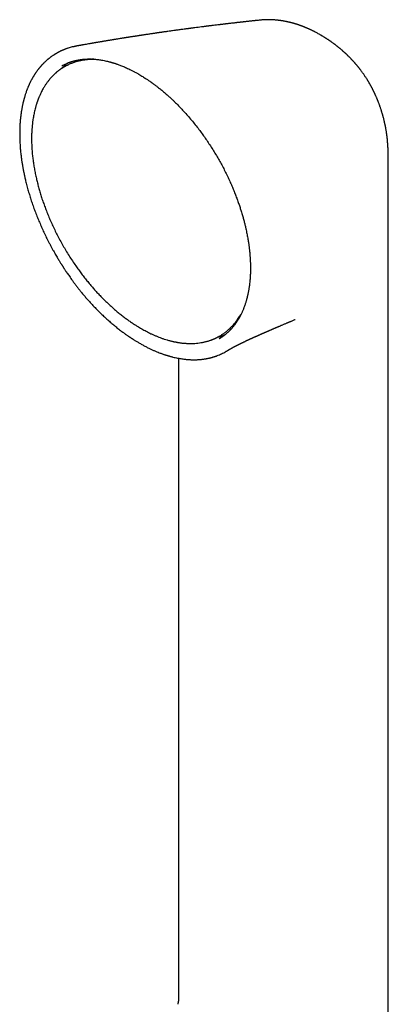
# Model space of a CAD drawing. Header units: millimetres. Extents: x 8 to 763, y 12 to 958.
# Tile 16 of 33: x 690 to 728, y 312 to 415. Entities that reach past the tile are written whole.
import ezdxf

# ---------------------------------------------------------------- set-up
doc = ezdxf.new("R2010")
doc.units = ezdxf.units.MM

msp = doc.modelspace()

# ---------------------------------------------------------------- linework, layer by layer
at = {"color": 7, "linetype": 'Continuous', "lineweight": 30}
for p, q in [((714.88, 414.87), (714.86, 414.87)), ((716.06, 414.89), (716.06, 414.89)), ((720.35, 413.68), (720.35, 413.68)), ((695.62, 412.17), (695.62, 412.17)), ((696.76, 410.75), (696.75, 410.75)), ((697.16, 410.78), (696.76, 410.75)), ((726.78, 406.99), (726.79, 406.97)), ((728.08, 388.95), (728.08, 400.3)), ((712.36, 383.68), (712.37, 383.7)), ((712.37, 383.7), (712.6, 384.03)), ((718.39, 383.71), (718.39, 383.71)), ((699.56, 383.07), (699.6, 383.05)), ((710.49, 381.71), (710.47, 381.7)), ((711.3, 380.46), (711.31, 380.46)), ((705.03, 379.98), (705.03, 379.98)), ((706.23, 379.68), (706.23, 313)), ((706.15, 312.44), (706.15, 312.45))]:
    msp.add_line(p, q, dxfattribs=at)
at = {"color": 7, "linetype": 'Continuous', "lineweight": 30, "flags": 128}
for points in [[(697.41, 410.8), (697.17, 410.79), (697.16, 410.78)], [(728.08, 291.46), (728.08, 335.84), (728.08, 388.95)], [(712.6, 384.03), (712.61, 384.04), (712.75, 384.24)]]:
    msp.add_lwpolyline(points, dxfattribs=at)
at = {"color": 7, "linetype": 'Continuous', "lineweight": 30}
for points, knots in [([(714.86, 414.87), (714.84, 414.87), (714.76, 414.86), (714.63, 414.85), (714.47, 414.83), (714.34, 414.82), (714.23, 414.81), (714.14, 414.8), (714.06, 414.79), (713.96, 414.78), (713.85, 414.77), (713.72, 414.75), (713.58, 414.74), (713.43, 414.72), (713.3, 414.71), (713.17, 414.69), (713.07, 414.68), (712.97, 414.67), (712.88, 414.66), (712.81, 414.65), (712.75, 414.65), (712.71, 414.64), (712.67, 414.64), (712.63, 414.63), (712.58, 414.63), (712.53, 414.62), (712.46, 414.61), (712.39, 414.61), (712.3, 414.6), (712.18, 414.58), (712.02, 414.56), (711.83, 414.54), (711.66, 414.52), (711.51, 414.51), (711.38, 414.49), (711.27, 414.48), (711.17, 414.47), (711.08, 414.46), (711, 414.45), (710.91, 414.44), (710.82, 414.42), (710.71, 414.41), (710.59, 414.4), (710.46, 414.38), (710.28, 414.36), (710.02, 414.33), (709.77, 414.3), (709.59, 414.28), (709.47, 414.26), (709.36, 414.25), (709.27, 414.24), (709.19, 414.23), (709.12, 414.22), (709.04, 414.21), (708.95, 414.2), (708.85, 414.18), (708.74, 414.17), (708.43, 414.13), (708.11, 414.09), (707.79, 414.05), (707.65, 414.03), (707.53, 414.01), (707.43, 414), (707.35, 413.99), (707.29, 413.98), (707.24, 413.97), (707.18, 413.97), (707.11, 413.96), (707.03, 413.95), (706.89, 413.93), (706.71, 413.9), (706.48, 413.87), (706.27, 413.85), (706.07, 413.82), (705.86, 413.79), (705.63, 413.76), (705.38, 413.72), (705.18, 413.69), (705.01, 413.67), (704.86, 413.65), (704.71, 413.63), (704.57, 413.61), (704.46, 413.59), (704.37, 413.58), (704.3, 413.57), (704.24, 413.56), (704.19, 413.55), (704.14, 413.55), (704.1, 413.54), (704.05, 413.53), (704, 413.53), (703.94, 413.52), (703.87, 413.51), (703.79, 413.49), (703.69, 413.48), (703.56, 413.46), (703.4, 413.44), (703.22, 413.41), (703.03, 413.38), (702.86, 413.36), (702.72, 413.34), (702.62, 413.32), (702.53, 413.31), (702.44, 413.29), (702.38, 413.28), (702.33, 413.28), (702.3, 413.27), (702.27, 413.27), (702.24, 413.26), (702.18, 413.25), (702.11, 413.24), (702.01, 413.23), (701.91, 413.21), (701.79, 413.19), (701.67, 413.17), (701.54, 413.15), (701.41, 413.14), (701.29, 413.12), (701.16, 413.1), (701.04, 413.08), (700.94, 413.06), (700.85, 413.05), (700.79, 413.04), (700.74, 413.03), (700.69, 413.02), (700.62, 413.01), (700.55, 413), (700.46, 412.98), (700.36, 412.97), (700.22, 412.95), (700.07, 412.92), (699.9, 412.89), (699.75, 412.87), (699.62, 412.85), (699.52, 412.83), (699.42, 412.82), (699.32, 412.8), (699.22, 412.78), (699.1, 412.76), (698.96, 412.74), (698.8, 412.71), (698.63, 412.69), (698.48, 412.66), (698.35, 412.64), (698.24, 412.62), (698.12, 412.6), (698.01, 412.58), (697.91, 412.56), (697.81, 412.55), (697.74, 412.54), (697.68, 412.53), (697.63, 412.52), (697.58, 412.51), (697.51, 412.5), (697.44, 412.48), (697.35, 412.47), (697.26, 412.45), (697.16, 412.44), (697.06, 412.42), (696.96, 412.4), (696.81, 412.38), (696.62, 412.34), (696.43, 412.31), (696.31, 412.29), (696.23, 412.28), (696.17, 412.26), (696.1, 412.25), (696.03, 412.24), (695.95, 412.22), (695.86, 412.21), (695.75, 412.19), (695.67, 412.18), (695.63, 412.17), (695.62, 412.17)], [0, 0, 0, 0, 0.003657, 0.012597, 0.020458, 0.027242, 0.032948, 0.037574, 0.041123, 0.046581, 0.052527, 0.058972, 0.066023, 0.073785, 0.082261, 0.087589, 0.093164, 0.098529, 0.103189, 0.106589, 0.109481, 0.111865, 0.11374, 0.115584, 0.118022, 0.120866, 0.12424, 0.128145, 0.132579, 0.137439, 0.147878, 0.157539, 0.166422, 0.174525, 0.18079, 0.186501, 0.19166, 0.196267, 0.200323, 0.204618, 0.209535, 0.215294, 0.221656, 0.22809, 0.234577, 0.251012, 0.267336, 0.27366, 0.279926, 0.285667, 0.290596, 0.294434, 0.297865, 0.30186, 0.306499, 0.311782, 0.317709, 0.324114, 0.359996, 0.367281, 0.374284, 0.38049, 0.385893, 0.390493, 0.393069, 0.39559, 0.398617, 0.402161, 0.406224, 0.410805, 0.423488, 0.435164, 0.445899, 0.45628, 0.466446, 0.479339, 0.491789, 0.504675, 0.511394, 0.51876, 0.526771, 0.535428, 0.540196, 0.544602, 0.548437, 0.551702, 0.554397, 0.556522, 0.55872, 0.560876, 0.563534, 0.566694, 0.570356, 0.57452, 0.579186, 0.586554, 0.594843, 0.604045, 0.614161, 0.62519, 0.630333, 0.635652, 0.640842, 0.645187, 0.648659, 0.650774, 0.652367, 0.653914, 0.655625, 0.657501, 0.661894, 0.666987, 0.672751, 0.678848, 0.685185, 0.691761, 0.698578, 0.705037, 0.711698, 0.718176, 0.723639, 0.728056, 0.73143, 0.733556, 0.736044, 0.739261, 0.743207, 0.747882, 0.753286, 0.758984, 0.768771, 0.777698, 0.785766, 0.791703, 0.797234, 0.802369, 0.80716, 0.812338, 0.818147, 0.825801, 0.834309, 0.843108, 0.851955, 0.857879, 0.863824, 0.869791, 0.875778, 0.881403, 0.886206, 0.889983, 0.893028, 0.895373, 0.898025, 0.901477, 0.905308, 0.909799, 0.914921, 0.92014, 0.925266, 0.930297, 0.935233, 0.948323, 0.960602, 0.964466, 0.968213, 0.971844, 0.975359, 0.978832, 0.98297, 0.987639, 0.993052, 0.999209, 1, 1, 1, 1]), ([(716.06, 414.89), (716.02, 414.9), (715.95, 414.9), (715.85, 414.9), (715.77, 414.91), (715.7, 414.91), (715.64, 414.91), (715.57, 414.91), (715.5, 414.91), (715.42, 414.91), (715.33, 414.9), (715.25, 414.9), (715.19, 414.9), (715.15, 414.89), (715.1, 414.89), (715.03, 414.89), (714.97, 414.88), (714.93, 414.88), (714.91, 414.88)], [0, 0, 0, 0, 0.1000657, 0.1849115, 0.2543985, 0.3090516, 0.3566923, 0.4256475, 0.4843404, 0.5413618, 0.6285169, 0.7215709, 0.7537348, 0.7879228, 0.8326311, 0.8894133, 0.9585379, 1, 1, 1, 1]), ([(720.35, 413.68), (720.34, 413.69), (720.32, 413.7), (720.26, 413.72), (720.19, 413.76), (720.1, 413.81), (720.01, 413.85), (719.92, 413.89), (719.84, 413.93), (719.76, 413.96), (719.68, 414), (719.6, 414.03), (719.53, 414.06), (719.47, 414.09), (719.41, 414.11), (719.35, 414.14), (719.3, 414.16), (719.25, 414.18), (719.2, 414.2), (719.16, 414.21), (719.12, 414.23), (719.07, 414.25), (719.02, 414.26), (718.97, 414.28), (718.92, 414.3), (718.87, 414.32), (718.82, 414.34), (718.76, 414.36), (718.7, 414.38), (718.64, 414.4), (718.59, 414.41), (718.55, 414.43), (718.5, 414.44), (718.44, 414.46), (718.38, 414.48), (718.33, 414.49), (718.27, 414.51), (718.21, 414.53), (718.15, 414.54), (718.1, 414.56), (718.04, 414.57), (717.98, 414.59), (717.91, 414.61), (717.85, 414.62), (717.81, 414.63), (717.77, 414.64), (717.74, 414.65), (717.7, 414.66), (717.64, 414.67), (717.58, 414.69), (717.51, 414.7), (717.44, 414.71), (717.37, 414.73), (717.3, 414.74), (717.22, 414.76), (717.16, 414.77), (717.09, 414.78), (717.02, 414.79), (716.96, 414.8), (716.9, 414.81), (716.84, 414.82), (716.78, 414.82), (716.73, 414.83), (716.69, 414.84), (716.64, 414.84), (716.57, 414.85), (716.48, 414.86), (716.37, 414.87), (716.29, 414.88), (716.22, 414.88), (716.18, 414.89), (716.13, 414.89), (716.09, 414.89), (716.06, 414.89), (716.06, 414.89)], [0, 0, 0, 0, 0.007567, 0.015528, 0.03993, 0.059158, 0.084328, 0.103804, 0.119494, 0.141937, 0.162135, 0.179808, 0.197749, 0.212293, 0.22596, 0.240976, 0.252719, 0.266322, 0.278729, 0.288163, 0.295258, 0.306383, 0.319988, 0.33295, 0.344803, 0.355295, 0.366601, 0.381284, 0.396962, 0.410216, 0.421633, 0.43231, 0.443377, 0.457657, 0.47206, 0.482572, 0.495074, 0.51273, 0.526385, 0.537052, 0.548973, 0.564331, 0.582568, 0.594806, 0.604804, 0.613401, 0.621137, 0.628496, 0.638927, 0.659179, 0.674212, 0.687039, 0.702866, 0.723885, 0.738355, 0.753196, 0.768748, 0.784898, 0.797862, 0.810978, 0.828556, 0.840759, 0.850928, 0.860045, 0.869646, 0.882784, 0.909897, 0.933705, 0.955426, 0.965291, 0.974409, 0.984228, 0.999161, 1, 1, 1, 1]), ([(721.03, 413.31), (720.92, 413.37), (720.77, 413.46), (720.55, 413.58), (720.43, 413.64), (720.35, 413.68)], [0, 0, 0, 0, 0.481628, 0.670611, 1, 1, 1, 1]), ([(726.78, 406.99), (726.77, 407), (726.76, 407.03), (726.74, 407.07), (726.72, 407.13), (726.69, 407.19), (726.67, 407.24), (726.64, 407.28), (726.62, 407.33), (726.6, 407.38), (726.57, 407.44), (726.53, 407.51), (726.5, 407.58), (726.47, 407.63), (726.45, 407.68), (726.42, 407.74), (726.38, 407.82), (726.34, 407.89), (726.31, 407.95), (726.28, 408.01), (726.24, 408.07), (726.2, 408.14), (726.16, 408.21), (726.12, 408.28), (726.09, 408.33), (726.05, 408.4), (726.01, 408.47), (725.97, 408.54), (725.93, 408.6), (725.9, 408.65), (725.85, 408.74), (725.78, 408.84), (725.69, 408.97), (725.61, 409.1), (725.53, 409.22), (725.44, 409.34), (725.35, 409.46), (725.26, 409.58), (725.19, 409.68), (725.13, 409.76), (725.08, 409.82), (725.03, 409.89), (724.98, 409.95), (724.94, 410), (724.9, 410.05), (724.85, 410.11), (724.8, 410.17), (724.75, 410.22), (724.72, 410.27), (724.68, 410.31), (724.65, 410.34), (724.62, 410.38), (724.58, 410.43), (724.53, 410.49), (724.47, 410.55), (724.42, 410.6), (724.38, 410.64), (724.34, 410.69), (724.29, 410.74), (724.23, 410.8), (724.17, 410.87), (724.11, 410.93), (724.06, 410.98), (724.02, 411.03), (723.97, 411.07), (723.91, 411.13), (723.85, 411.19), (723.8, 411.24), (723.75, 411.29), (723.71, 411.32), (723.67, 411.36), (723.63, 411.4), (723.58, 411.45), (723.52, 411.5), (723.46, 411.55), (723.4, 411.6), (723.35, 411.65), (723.31, 411.69), (723.26, 411.73), (723.2, 411.78), (723.13, 411.84), (723.07, 411.89), (723.01, 411.94), (722.95, 411.99), (722.89, 412.03), (722.83, 412.09), (722.76, 412.14), (722.69, 412.19), (722.64, 412.24), (722.59, 412.28), (722.54, 412.31), (722.5, 412.34), (722.44, 412.39), (722.37, 412.44), (722.29, 412.49), (722.21, 412.55), (722.15, 412.6), (722.09, 412.64), (722.03, 412.68), (721.98, 412.72), (721.91, 412.76), (721.84, 412.81), (721.77, 412.86), (721.7, 412.9), (721.64, 412.94), (721.59, 412.97), (721.54, 413), (721.47, 413.05), (721.39, 413.09), (721.32, 413.14), (721.25, 413.18), (721.19, 413.21), (721.11, 413.26), (721.06, 413.29), (721.03, 413.31)], [0, 0, 0, 0, 0.004086, 0.010024, 0.01763, 0.025051, 0.031792, 0.037107, 0.042231, 0.047783, 0.056883, 0.06713, 0.074995, 0.081473, 0.08756, 0.095299, 0.105354, 0.115099, 0.1228, 0.129657, 0.137641, 0.148275, 0.158064, 0.166108, 0.173124, 0.180841, 0.191059, 0.200807, 0.209176, 0.216375, 0.223496, 0.242988, 0.259867, 0.275481, 0.294996, 0.310352, 0.327544, 0.346875, 0.361459, 0.369989, 0.379896, 0.390673, 0.399272, 0.406141, 0.413587, 0.42262, 0.431585, 0.440275, 0.446944, 0.45213, 0.45724, 0.462465, 0.46928, 0.479732, 0.489684, 0.497493, 0.504301, 0.510636, 0.518189, 0.529195, 0.540225, 0.550286, 0.558399, 0.565016, 0.572417, 0.581185, 0.591704, 0.601257, 0.608296, 0.614106, 0.620037, 0.626693, 0.634935, 0.644164, 0.653891, 0.662697, 0.670122, 0.676916, 0.684235, 0.692776, 0.703373, 0.713808, 0.722925, 0.730799, 0.738591, 0.748055, 0.759156, 0.768415, 0.77732, 0.784551, 0.790486, 0.796363, 0.804292, 0.814679, 0.826625, 0.837822, 0.847479, 0.855386, 0.862968, 0.870009, 0.879156, 0.889943, 0.90013, 0.909333, 0.917084, 0.923861, 0.93077, 0.93965, 0.950552, 0.962163, 0.968904, 0.976985, 0.987348, 1, 1, 1, 1]), ([(695.62, 412.17), (695.6, 412.16), (695.54, 412.15), (695.46, 412.13), (695.37, 412.11), (695.27, 412.09), (695.14, 412.06), (694.96, 412.01), (694.79, 411.96), (694.65, 411.91), (694.54, 411.88), (694.44, 411.84), (694.34, 411.8), (694.26, 411.77), (694.19, 411.74), (694.12, 411.71), (694.08, 411.69), (694.04, 411.68), (694.02, 411.66), (693.99, 411.65), (693.95, 411.63), (693.9, 411.61), (693.84, 411.58), (693.79, 411.55), (693.73, 411.52), (693.67, 411.49), (693.59, 411.45), (693.52, 411.4), (693.45, 411.36), (693.4, 411.33), (693.35, 411.3), (693.3, 411.27), (693.24, 411.23), (693.17, 411.19), (693.1, 411.14), (693.02, 411.08), (692.94, 411.03), (692.87, 410.97), (692.79, 410.91), (692.73, 410.86), (692.66, 410.81), (692.62, 410.77), (692.58, 410.74), (692.55, 410.72), (692.53, 410.69), (692.49, 410.66), (692.44, 410.61), (692.37, 410.55), (692.3, 410.48), (692.23, 410.41), (692.16, 410.35), (692.11, 410.29), (692.05, 410.23), (691.99, 410.17), (691.94, 410.11), (691.89, 410.06), (691.85, 410.01), (691.82, 409.98), (691.8, 409.95), (691.77, 409.91), (691.74, 409.88), (691.71, 409.84), (691.67, 409.79), (691.62, 409.72), (691.56, 409.65), (691.5, 409.57), (691.45, 409.49), (691.39, 409.42), (691.34, 409.34), (691.3, 409.28), (691.26, 409.21), (691.22, 409.16), (691.2, 409.12), (691.17, 409.07), (691.14, 409.02), (691.1, 408.96), (691.06, 408.89), (691.02, 408.82), (690.97, 408.73), (690.92, 408.64), (690.87, 408.56), (690.83, 408.47), (690.78, 408.37), (690.74, 408.28), (690.7, 408.21), (690.68, 408.15), (690.66, 408.11), (690.64, 408.06), (690.62, 408.02), (690.59, 407.96), (690.56, 407.88), (690.53, 407.8), (690.49, 407.7), (690.44, 407.58), (690.39, 407.43), (690.33, 407.27), (690.28, 407.12), (690.24, 406.97), (690.2, 406.85), (690.17, 406.74), (690.15, 406.66), (690.13, 406.59), (690.11, 406.53), (690.1, 406.47), (690.08, 406.41), (690.06, 406.34), (690.04, 406.26), (690.02, 406.16), (690, 406.05), (689.97, 405.92), (689.94, 405.78), (689.92, 405.64), (689.88, 405.43), (689.84, 405.14), (689.79, 404.77), (689.75, 404.39), (689.72, 403.98), (689.7, 403.57), (689.7, 403.14), (689.7, 402.71), (689.71, 402.27), (689.74, 401.82), (689.77, 401.35), (689.81, 400.96), (689.85, 400.67), (689.88, 400.47), (689.9, 400.27), (689.93, 400.08), (689.96, 399.9), (689.99, 399.75), (690.01, 399.61), (690.03, 399.5), (690.05, 399.41), (690.06, 399.33), (690.07, 399.27), (690.08, 399.22), (690.09, 399.19), (690.09, 399.17), (690.1, 399.14), (690.1, 399.11), (690.11, 399.07), (690.13, 399), (690.15, 398.9), (690.17, 398.78), (690.21, 398.62), (690.25, 398.44), (690.29, 398.24), (690.35, 398), (690.42, 397.75), (690.51, 397.4), (690.63, 396.96), (690.78, 396.45), (690.95, 395.93), (691.14, 395.4), (691.33, 394.87), (691.54, 394.34), (691.76, 393.82), (691.98, 393.3), (692.22, 392.78), (692.47, 392.25), (692.7, 391.8), (692.9, 391.43), (693.05, 391.14), (693.2, 390.87), (693.34, 390.63), (693.47, 390.4), (693.59, 390.19), (693.7, 390.01), (693.8, 389.85), (693.88, 389.71), (693.96, 389.58), (694.03, 389.47), (694.08, 389.39), (694.13, 389.32), (694.16, 389.27), (694.19, 389.23), (694.21, 389.18), (694.25, 389.13), (694.29, 389.06), (694.35, 388.98), (694.41, 388.88), (694.48, 388.77), (694.57, 388.64), (694.68, 388.48), (694.8, 388.3), (694.95, 388.09), (695.11, 387.87), (695.28, 387.63), (695.47, 387.37), (695.68, 387.11), (695.89, 386.83), (696.12, 386.54), (696.37, 386.24), (696.63, 385.94), (696.9, 385.64), (697.18, 385.33), (697.47, 385.02), (697.77, 384.71), (698.1, 384.39), (698.44, 384.06), (698.78, 383.75), (699.13, 383.44), (699.4, 383.21), (699.56, 383.08), (699.59, 383.05)], [0, 0, 0, 0, 0.0022104, 0.005147, 0.008524, 0.0123498, 0.0164444, 0.0249215, 0.0339707, 0.038194, 0.0425296, 0.0469751, 0.0511823, 0.0548882, 0.0580933, 0.0607983, 0.063004, 0.0641516, 0.0651388, 0.066422, 0.0681243, 0.0702452, 0.0727343, 0.0753404, 0.0778218, 0.0801798, 0.0840879, 0.0875948, 0.0905645, 0.0929601, 0.0948433, 0.0971369, 0.0998789, 0.1030695, 0.1066795, 0.1104218, 0.1142238, 0.1180857, 0.1215889, 0.1251379, 0.1283378, 0.1308871, 0.1324338, 0.1337135, 0.1351017, 0.1366205, 0.1396578, 0.1431117, 0.147053, 0.1515813, 0.1544325, 0.1574755, 0.1607101, 0.1641362, 0.1674175, 0.1701078, 0.1722049, 0.1738384, 0.1753116, 0.1769238, 0.1786749, 0.1805649, 0.1831713, 0.1860707, 0.1894204, 0.1932263, 0.1974878, 0.2005245, 0.203756, 0.2070125, 0.2097699, 0.2119914, 0.2136775, 0.2155898, 0.2177845, 0.2203479, 0.2232794, 0.2265751, 0.2301165, 0.2338461, 0.2373192, 0.2409404, 0.244711, 0.2485788, 0.2512539, 0.2534811, 0.25526, 0.2566198, 0.2584238, 0.2606943, 0.2634315, 0.2666358, 0.2703052, 0.2740861, 0.2804808, 0.2864171, 0.2918944, 0.2969121, 0.3014291, 0.3053484, 0.3078928, 0.3100984, 0.3119872, 0.3139584, 0.3161613, 0.3185957, 0.3212617, 0.3241593, 0.3281304, 0.3324662, 0.3369831, 0.3415491, 0.3461639, 0.3574873, 0.369091, 0.3809718, 0.3931264, 0.4055543, 0.4182733, 0.4305374, 0.4430662, 0.4558604, 0.4689209, 0.4822488, 0.4877345, 0.4932645, 0.4988227, 0.5040359, 0.5087484, 0.5129603, 0.5166715, 0.5195079, 0.5219609, 0.5240304, 0.5257163, 0.5269011, 0.5277778, 0.5283468, 0.5289348, 0.5298412, 0.5310015, 0.5323276, 0.5351876, 0.5386031, 0.5425742, 0.5474459, 0.5529564, 0.5591062, 0.5658959, 0.5733185, 0.5866627, 0.6001628, 0.613818, 0.6276344, 0.6416187, 0.6557779, 0.669295, 0.6829807, 0.6968419, 0.7108857, 0.7251193, 0.7334361, 0.7412482, 0.7485497, 0.7553391, 0.7616154, 0.7673785, 0.7723422, 0.77685, 0.7809022, 0.7844995, 0.7876423, 0.7899144, 0.7918565, 0.7933073, 0.7942797, 0.795477, 0.7971096, 0.7990471, 0.8013709, 0.8040807, 0.8071823, 0.8107047, 0.8155134, 0.8209365, 0.826973, 0.8336214, 0.8408807, 0.8487502, 0.8567288, 0.8652504, 0.8743168, 0.8839316, 0.8941009, 0.9038332, 0.9140314, 0.9246964, 0.9358281, 0.9474258, 0.9594873, 0.9720092, 0.9838874, 0.9961421, 1, 1, 1, 1]), ([(696.76, 410.75), (696.75, 410.75), (696.72, 410.74), (696.68, 410.74), (696.62, 410.73), (696.56, 410.73), (696.49, 410.72), (696.41, 410.7), (696.33, 410.69), (696.23, 410.68), (696.13, 410.66), (695.96, 410.62), (695.73, 410.57), (695.42, 410.48), (695.1, 410.37), (694.78, 410.23), (694.54, 410.11), (694.37, 410.02), (694.28, 409.96), (694.2, 409.91), (694.12, 409.86), (694.05, 409.82), (693.99, 409.78), (693.94, 409.75), (693.9, 409.72), (693.87, 409.69), (693.85, 409.68), (693.83, 409.66), (693.8, 409.65), (693.78, 409.62), (693.74, 409.6), (693.69, 409.56), (693.64, 409.52), (693.58, 409.47), (693.51, 409.41), (693.45, 409.36), (693.34, 409.26), (693.2, 409.13), (693.02, 408.94), (692.84, 408.74), (692.66, 408.51), (692.48, 408.28), (692.31, 408.02), (692.16, 407.78), (692.03, 407.54), (691.92, 407.32), (691.83, 407.13), (691.76, 406.97), (691.71, 406.85), (691.67, 406.75), (691.63, 406.67), (691.61, 406.6), (691.59, 406.55), (691.58, 406.51), (691.56, 406.47), (691.55, 406.44), (691.54, 406.4), (691.52, 406.35), (691.5, 406.28), (691.47, 406.2), (691.44, 406.11), (691.41, 406.01), (691.38, 405.91), (691.35, 405.81), (691.33, 405.71), (691.29, 405.57), (691.24, 405.38), (691.19, 405.14), (691.14, 404.9), (691.1, 404.64), (691.06, 404.42), (691.04, 404.24), (691.02, 404.09), (691.01, 403.94), (690.99, 403.78), (690.98, 403.62), (690.97, 403.46), (690.96, 403.32), (690.95, 403.2), (690.95, 403.1), (690.94, 403.01), (690.94, 402.93), (690.94, 402.86), (690.94, 402.8), (690.94, 402.74), (690.94, 402.67), (690.94, 402.6), (690.94, 402.51), (690.94, 402.43), (690.94, 402.34), (690.94, 402.25), (690.94, 402.16), (690.95, 401.92), (690.96, 401.54), (691, 401.03), (691.05, 400.54), (691.12, 400.03), (691.2, 399.53), (691.29, 399.02), (691.4, 398.53), (691.51, 398.05), (691.63, 397.59), (691.76, 397.12), (691.9, 396.63), (692.06, 396.14), (692.24, 395.64), (692.43, 395.14), (692.63, 394.62), (692.85, 394.1), (693.09, 393.57), (693.34, 393.04), (693.61, 392.5), (693.89, 391.96), (694.19, 391.42), (694.51, 390.88), (694.83, 390.34), (695.18, 389.81), (695.52, 389.32), (695.84, 388.86), (696.14, 388.45), (696.46, 388.04), (696.78, 387.65), (697.1, 387.26), (697.42, 386.89), (697.74, 386.53), (698.06, 386.2), (698.38, 385.87), (698.68, 385.57), (698.98, 385.29), (699.28, 385.02), (699.6, 384.73), (699.94, 384.45), (700.3, 384.16), (700.65, 383.89), (700.99, 383.64), (701.32, 383.41), (701.64, 383.2), (701.92, 383.02), (702.18, 382.87), (702.4, 382.74), (702.63, 382.61), (702.87, 382.48), (703.12, 382.35), (703.37, 382.23), (703.64, 382.11), (703.91, 381.99), (704.19, 381.88), (704.47, 381.77), (704.76, 381.67), (705.01, 381.6), (705.21, 381.54), (705.37, 381.5), (705.51, 381.46), (705.64, 381.43), (705.75, 381.4), (705.85, 381.38), (705.94, 381.37), (706.01, 381.35), (706.07, 381.34), (706.13, 381.33), (706.2, 381.32), (706.28, 381.31), (706.37, 381.29), (706.47, 381.28), (706.58, 381.26), (706.71, 381.25), (706.85, 381.24), (707, 381.23), (707.16, 381.22), (707.37, 381.21), (707.64, 381.21), (707.95, 381.22), (708.27, 381.25), (708.52, 381.29), (708.72, 381.32), (708.87, 381.35), (709.02, 381.39), (709.16, 381.43), (709.31, 381.47), (709.44, 381.51), (709.56, 381.55), (709.67, 381.59), (709.75, 381.62), (709.83, 381.65), (709.88, 381.67), (709.93, 381.69), (709.98, 381.71), (710.02, 381.73), (710.07, 381.75), (710.12, 381.78), (710.19, 381.81), (710.26, 381.85), (710.34, 381.89), (710.43, 381.93), (710.53, 381.99), (710.64, 382.06), (710.76, 382.13), (710.88, 382.22), (711.02, 382.31), (711.15, 382.41), (711.29, 382.52), (711.42, 382.64), (711.54, 382.75), (711.66, 382.86), (711.77, 382.97), (711.88, 383.09), (711.99, 383.22), (712.09, 383.33), (712.18, 383.44), (712.25, 383.54), (712.31, 383.62), (712.35, 383.68), (712.37, 383.7)], [0, 0, 0, 0, 0.000751, 0.0018, 0.003151, 0.004698, 0.006515, 0.008601, 0.010956, 0.013582, 0.016478, 0.019579, 0.02814, 0.036695, 0.046873, 0.057044, 0.067207, 0.070373, 0.073492, 0.07636, 0.078953, 0.081271, 0.083314, 0.085082, 0.086461, 0.087609, 0.088525, 0.089211, 0.089843, 0.09076, 0.092097, 0.093784, 0.095821, 0.098166, 0.100578, 0.103021, 0.105496, 0.112462, 0.119667, 0.127245, 0.135054, 0.14306, 0.151261, 0.159657, 0.165938, 0.172323, 0.178812, 0.18242, 0.185614, 0.188394, 0.190761, 0.192374, 0.193717, 0.194788, 0.195587, 0.196254, 0.197289, 0.198737, 0.200599, 0.202623, 0.20498, 0.207483, 0.209957, 0.212401, 0.214817, 0.217203, 0.223041, 0.228697, 0.23423, 0.23999, 0.246037, 0.249226, 0.252489, 0.255827, 0.259239, 0.262725, 0.266228, 0.269446, 0.271743, 0.273837, 0.275727, 0.277413, 0.278896, 0.280176, 0.281361, 0.282688, 0.284324, 0.28611, 0.287896, 0.289682, 0.291469, 0.293255, 0.295042, 0.306275, 0.31595, 0.32563, 0.335315, 0.345005, 0.3547, 0.364416, 0.372881, 0.381506, 0.390289, 0.399231, 0.408331, 0.417591, 0.427009, 0.436586, 0.446322, 0.456217, 0.46627, 0.476483, 0.486855, 0.497386, 0.507861, 0.518488, 0.529269, 0.540202, 0.548901, 0.557693, 0.56658, 0.575417, 0.584231, 0.592858, 0.6013, 0.609555, 0.617625, 0.625369, 0.632935, 0.64032, 0.647527, 0.656618, 0.665407, 0.673893, 0.682077, 0.689958, 0.697537, 0.704813, 0.710306, 0.715619, 0.721037, 0.726712, 0.732642, 0.738716, 0.745038, 0.751606, 0.758423, 0.76513, 0.772061, 0.779215, 0.783347, 0.787141, 0.790598, 0.793716, 0.796551, 0.799033, 0.801163, 0.802942, 0.804427, 0.805957, 0.807598, 0.809514, 0.811762, 0.814341, 0.817252, 0.820494, 0.824001, 0.827828, 0.831975, 0.836436, 0.844655, 0.852999, 0.861469, 0.870063, 0.874191, 0.878347, 0.882531, 0.886743, 0.890983, 0.89518, 0.898734, 0.901839, 0.904496, 0.906704, 0.908464, 0.90985, 0.911209, 0.912586, 0.914064, 0.915827, 0.917844, 0.920142, 0.922722, 0.925585, 0.928992, 0.932729, 0.936794, 0.941188, 0.945911, 0.950963, 0.956021, 0.961015, 0.965742, 0.970202, 0.974395, 0.979355, 0.983881, 0.987973, 0.991631, 0.994854, 0.997644, 1, 1, 1, 1]), ([(694.07, 410.1), (694.15, 410.14), (694.3, 410.22), (694.53, 410.33), (694.71, 410.41), (694.85, 410.46), (694.94, 410.49), (695.02, 410.52), (695.1, 410.54), (695.16, 410.56), (695.21, 410.58), (695.25, 410.59), (695.28, 410.6), (695.31, 410.61), (695.34, 410.62), (695.39, 410.63), (695.45, 410.64), (695.53, 410.66), (695.63, 410.68), (695.75, 410.71), (695.86, 410.73), (695.97, 410.75), (696.09, 410.76), (696.21, 410.78), (696.33, 410.79), (696.44, 410.8), (696.55, 410.81), (696.65, 410.81), (696.73, 410.81), (696.8, 410.82), (696.86, 410.82), (696.9, 410.82), (696.94, 410.82), (696.97, 410.82), (697.01, 410.82), (697.06, 410.82), (697.13, 410.81), (697.24, 410.81), (697.4, 410.8), (697.6, 410.79), (697.81, 410.77), (698.01, 410.74), (698.24, 410.71), (698.48, 410.66), (698.69, 410.62), (698.85, 410.58), (698.95, 410.55), (699.05, 410.53), (699.12, 410.51), (699.18, 410.49), (699.22, 410.48), (699.25, 410.47), (699.27, 410.47), (699.29, 410.46), (699.31, 410.46), (699.34, 410.45), (699.38, 410.43), (699.44, 410.42), (699.51, 410.39), (699.6, 410.37), (699.7, 410.33), (699.82, 410.29), (699.96, 410.24), (700.12, 410.18), (700.3, 410.11), (700.5, 410.03), (700.71, 409.94), (700.94, 409.84), (701.18, 409.72), (701.44, 409.6), (701.71, 409.45), (701.92, 409.34), (702.05, 409.26), (702.07, 409.25)], [0, 0, 0, 0, 0.037086, 0.073074, 0.10797, 0.121381, 0.134477, 0.146266, 0.156563, 0.165366, 0.172677, 0.177754, 0.181734, 0.185264, 0.190304, 0.196989, 0.205319, 0.215294, 0.231219, 0.247104, 0.262534, 0.277508, 0.293971, 0.309847, 0.325134, 0.339832, 0.353929, 0.366785, 0.378041, 0.387696, 0.39416, 0.399635, 0.404122, 0.407738, 0.412409, 0.41881, 0.426943, 0.436807, 0.461817, 0.486669, 0.511359, 0.536036, 0.56175, 0.591473, 0.622702, 0.635383, 0.647991, 0.658991, 0.668174, 0.673784, 0.678405, 0.682035, 0.684675, 0.686338, 0.688317, 0.69145, 0.696564, 0.703251, 0.711509, 0.72134, 0.732742, 0.745718, 0.762118, 0.780492, 0.80084, 0.823163, 0.847462, 0.873738, 0.900323, 0.928668, 0.958772, 0.990637, 1, 1, 1, 1]), ([(694.74, 410.42), (694.66, 410.36), (694.51, 410.24), (694.3, 410.05), (694.16, 409.91), (694.1, 409.85)], [0, 0, 0, 0, 0.3395838, 0.7037677, 1, 1, 1, 1]), ([(702.07, 409.25), (702.08, 409.24), (702.16, 409.2), (702.3, 409.11), (702.5, 408.99), (702.69, 408.88), (702.85, 408.77), (702.99, 408.67), (703.12, 408.59), (703.23, 408.51), (703.31, 408.46), (703.38, 408.41), (703.42, 408.38), (703.45, 408.35), (703.49, 408.33), (703.52, 408.31), (703.55, 408.28), (703.59, 408.26), (703.63, 408.23), (703.67, 408.2), (703.73, 408.15), (703.81, 408.09), (703.91, 408.02), (704.03, 407.93), (704.17, 407.82), (704.32, 407.7), (704.49, 407.56), (704.67, 407.41), (704.86, 407.25), (705.07, 407.07), (705.28, 406.88), (705.5, 406.68), (705.72, 406.47), (705.96, 406.23), (706.23, 405.96), (706.52, 405.66), (706.84, 405.31), (707.2, 404.91), (707.59, 404.45), (707.98, 403.98), (708.35, 403.51), (708.69, 403.04), (709.01, 402.59), (709.33, 402.12), (709.65, 401.65), (709.95, 401.15), (710.25, 400.66), (710.53, 400.16), (710.81, 399.66), (711.07, 399.15), (711.33, 398.63), (711.57, 398.12), (711.79, 397.62), (711.99, 397.14), (712.17, 396.68), (712.34, 396.23), (712.5, 395.79), (712.64, 395.38), (712.77, 394.96), (712.89, 394.55), (713.01, 394.14), (713.11, 393.76), (713.2, 393.39), (713.27, 393.07), (713.33, 392.78), (713.38, 392.54), (713.42, 392.3), (713.46, 392.08), (713.5, 391.86), (713.53, 391.66), (713.56, 391.48), (713.58, 391.31), (713.6, 391.17), (713.61, 391.06), (713.62, 390.96), (713.63, 390.89), (713.63, 390.83), (713.64, 390.78), (713.65, 390.72), (713.65, 390.64), (713.66, 390.54), (713.67, 390.43), (713.68, 390.29), (713.69, 390.14), (713.7, 389.97), (713.71, 389.8), (713.72, 389.57), (713.73, 389.29), (713.73, 388.93), (713.72, 388.56), (713.71, 388.18), (713.68, 387.85), (713.66, 387.58), (713.63, 387.36), (713.6, 387.15), (713.57, 386.96), (713.55, 386.79), (713.52, 386.64), (713.49, 386.51), (713.47, 386.4), (713.45, 386.3), (713.43, 386.23), (713.42, 386.17), (713.41, 386.12), (713.39, 386.06), (713.38, 385.99), (713.36, 385.91), (713.33, 385.82), (713.31, 385.72), (713.27, 385.6), (713.23, 385.47), (713.19, 385.33), (713.14, 385.18), (713.08, 385.04), (713.03, 384.9), (712.99, 384.78), (712.93, 384.65), (712.88, 384.52), (712.82, 384.39), (712.75, 384.26), (712.69, 384.14), (712.65, 384.06), (712.62, 384), (712.59, 383.95), (712.57, 383.92), (712.55, 383.89), (712.54, 383.85), (712.51, 383.8), (712.48, 383.75), (712.44, 383.69), (712.4, 383.62), (712.35, 383.55), (712.3, 383.47), (712.25, 383.4), (712.2, 383.32), (712.12, 383.21), (712.01, 383.07), (711.9, 382.93), (711.81, 382.82), (711.75, 382.75), (711.69, 382.69), (711.64, 382.64), (711.6, 382.59), (711.55, 382.55), (711.5, 382.5), (711.44, 382.43), (711.36, 382.36), (711.27, 382.28), (711.18, 382.2), (711.07, 382.11), (710.96, 382.03), (710.85, 381.95), (710.76, 381.88), (710.67, 381.83), (710.6, 381.78), (710.53, 381.74), (710.49, 381.71), (710.47, 381.7)], [0, 0, 0, 0, 0.000688, 0.008722, 0.01608, 0.022761, 0.028765, 0.034093, 0.038743, 0.042717, 0.046013, 0.048041, 0.049688, 0.050953, 0.051838, 0.053215, 0.054435, 0.055655, 0.057075, 0.058697, 0.06052, 0.063793, 0.067564, 0.071833, 0.076959, 0.082657, 0.088927, 0.095769, 0.103184, 0.110759, 0.118851, 0.12721, 0.135656, 0.144188, 0.155491, 0.166942, 0.178541, 0.194307, 0.210338, 0.226634, 0.243195, 0.257455, 0.271905, 0.286546, 0.301377, 0.316399, 0.331611, 0.346128, 0.360815, 0.37567, 0.390694, 0.405886, 0.4198, 0.433384, 0.446532, 0.459244, 0.471522, 0.483364, 0.49477, 0.506814, 0.518332, 0.529322, 0.539786, 0.549724, 0.557252, 0.564447, 0.571309, 0.577838, 0.584034, 0.589897, 0.595426, 0.600551, 0.604521, 0.607967, 0.610888, 0.613286, 0.614474, 0.615986, 0.617909, 0.620303, 0.623168, 0.626502, 0.630667, 0.635388, 0.64065, 0.646069, 0.651484, 0.66211, 0.672722, 0.685336, 0.69793, 0.710504, 0.718039, 0.725568, 0.732879, 0.739578, 0.745654, 0.751017, 0.75578, 0.759943, 0.763507, 0.765954, 0.768008, 0.769885, 0.772151, 0.774836, 0.777871, 0.781169, 0.784727, 0.789572, 0.79483, 0.800501, 0.806593, 0.813134, 0.818083, 0.823262, 0.828671, 0.834309, 0.840178, 0.846276, 0.852439, 0.855694, 0.858424, 0.860628, 0.862307, 0.863474, 0.865116, 0.867315, 0.870071, 0.872969, 0.876301, 0.880068, 0.88411, 0.888086, 0.891986, 0.895808, 0.905923, 0.915458, 0.92006, 0.924207, 0.927851, 0.930991, 0.933658, 0.936448, 0.939589, 0.943701, 0.948364, 0.953605, 0.959424, 0.965821, 0.972795, 0.978435, 0.983645, 0.988405, 0.992717, 0.996582, 1, 1, 1, 1]), ([(728.08, 400.3), (728.08, 400.35), (728.08, 400.44), (728.08, 400.56), (728.08, 400.67), (728.08, 400.76), (728.08, 400.83), (728.08, 400.89), (728.08, 400.94), (728.08, 400.98), (728.08, 401.02), (728.07, 401.08), (728.07, 401.16), (728.07, 401.26), (728.07, 401.35), (728.06, 401.43), (728.06, 401.5), (728.05, 401.58), (728.05, 401.69), (728.04, 401.81), (728.03, 401.93), (728.02, 402.05), (728.01, 402.17), (728, 402.3), (727.99, 402.43), (727.98, 402.55), (727.96, 402.66), (727.95, 402.77), (727.94, 402.88), (727.92, 402.97), (727.91, 403.07), (727.89, 403.18), (727.88, 403.28), (727.86, 403.37), (727.85, 403.46), (727.83, 403.54), (727.82, 403.63), (727.8, 403.72), (727.78, 403.81), (727.77, 403.88), (727.75, 403.96), (727.74, 404.04), (727.72, 404.11), (727.7, 404.19), (727.69, 404.27), (727.66, 404.36), (727.64, 404.46), (727.62, 404.56), (727.6, 404.64), (727.57, 404.73), (727.55, 404.81), (727.53, 404.89), (727.51, 404.95), (727.5, 405.01), (727.48, 405.06), (727.46, 405.12), (727.44, 405.2), (727.41, 405.29), (727.39, 405.36), (727.37, 405.44), (727.34, 405.53), (727.3, 405.64), (727.26, 405.77), (727.21, 405.9), (727.17, 406.03), (727.12, 406.16), (727.08, 406.27), (727.04, 406.35), (727.02, 406.43), (726.99, 406.49), (726.96, 406.55), (726.94, 406.61), (726.91, 406.68), (726.88, 406.77), (726.83, 406.87), (726.8, 406.94), (726.79, 406.97)], [0, 0, 0, 0, 0.021062, 0.0396259, 0.0556897, 0.0692518, 0.0801483, 0.088627, 0.0957015, 0.1021939, 0.1081043, 0.1134335, 0.1270621, 0.1440677, 0.1569413, 0.1683013, 0.178206, 0.1893435, 0.2030797, 0.2240101, 0.2418683, 0.2586025, 0.2754788, 0.2942921, 0.3147089, 0.330885, 0.3460935, 0.3647225, 0.3803472, 0.3921705, 0.4069166, 0.4242149, 0.4384325, 0.4526698, 0.464652, 0.4752446, 0.4884697, 0.5032843, 0.5159194, 0.5268062, 0.5384309, 0.5503185, 0.5613026, 0.5714574, 0.5832026, 0.5975133, 0.6143614, 0.627817, 0.6387948, 0.651605, 0.6666557, 0.6785092, 0.6876538, 0.6941555, 0.7014341, 0.7114142, 0.7239519, 0.737889, 0.7493075, 0.7591088, 0.7708713, 0.7925328, 0.811683, 0.8285283, 0.8512737, 0.8723598, 0.8902906, 0.9013681, 0.9135585, 0.9245045, 0.9335203, 0.9411485, 0.9515524, 0.9657785, 0.9838201, 1, 1, 1, 1]), ([(711.31, 380.46), (711.31, 380.46), (711.31, 380.46), (711.32, 380.47), (711.34, 380.48), (711.35, 380.49), (711.37, 380.5), (711.39, 380.51), (711.41, 380.52), (711.43, 380.53), (711.45, 380.54), (711.47, 380.56), (711.49, 380.57), (711.51, 380.58), (711.54, 380.6), (711.58, 380.62), (711.61, 380.64), (711.64, 380.66), (711.67, 380.67), (711.71, 380.69), (711.76, 380.72), (711.82, 380.76), (711.88, 380.79), (711.94, 380.82), (712, 380.86), (712.07, 380.89), (712.12, 380.92), (712.16, 380.94), (712.2, 380.96), (712.23, 380.98), (712.26, 380.99), (712.29, 381), (712.31, 381.02), (712.33, 381.03), (712.36, 381.04), (712.39, 381.06), (712.41, 381.07), (712.43, 381.08), (712.46, 381.09), (712.5, 381.11), (712.53, 381.13), (712.57, 381.15), (712.6, 381.16), (712.63, 381.18), (712.66, 381.19), (712.69, 381.21), (712.74, 381.23), (712.78, 381.25), (712.83, 381.28), (712.88, 381.3), (712.93, 381.32), (712.97, 381.34), (713.01, 381.36), (713.05, 381.38), (713.09, 381.4), (713.12, 381.41), (713.15, 381.43), (713.18, 381.44), (713.23, 381.47), (713.29, 381.5), (713.36, 381.53), (713.42, 381.56), (713.49, 381.59), (713.55, 381.62), (713.63, 381.65), (713.7, 381.68), (713.77, 381.72), (713.83, 381.74), (713.89, 381.77), (713.95, 381.8), (714.01, 381.83), (714.08, 381.86), (714.15, 381.89), (714.21, 381.92), (714.26, 381.94), (714.3, 381.96), (714.34, 381.97), (714.38, 381.99), (714.41, 382.01), (714.45, 382.02), (714.49, 382.04), (714.54, 382.06), (714.58, 382.08), (714.62, 382.1), (714.67, 382.12), (714.72, 382.14), (714.77, 382.17), (714.82, 382.19), (714.86, 382.2), (714.9, 382.22), (714.95, 382.25), (715.01, 382.27), (715.06, 382.29), (715.11, 382.31), (715.16, 382.34), (715.21, 382.36), (715.25, 382.38), (715.3, 382.4), (715.34, 382.41), (715.39, 382.43), (715.44, 382.46), (715.48, 382.48), (715.52, 382.49), (715.56, 382.51), (715.61, 382.53), (715.68, 382.56), (715.76, 382.59), (715.83, 382.63), (715.91, 382.66), (715.98, 382.69), (716.06, 382.72), (716.12, 382.75), (716.18, 382.78), (716.25, 382.81), (716.32, 382.83), (716.38, 382.86), (716.45, 382.89), (716.51, 382.92), (716.56, 382.94), (716.61, 382.96), (716.66, 382.98), (716.71, 383), (716.81, 383.04), (716.93, 383.1), (717.08, 383.16), (717.22, 383.22), (717.35, 383.27), (717.47, 383.32), (717.58, 383.37), (717.66, 383.4), (717.74, 383.44), (717.81, 383.47), (717.89, 383.5), (717.97, 383.53), (718.08, 383.58), (718.22, 383.63), (718.33, 383.68), (718.38, 383.7), (718.39, 383.71)], [0, 0, 0, 0, 0.000022, 0.003021, 0.006401, 0.010112, 0.015568, 0.021313, 0.026348, 0.030476, 0.035989, 0.041493, 0.047068, 0.053565, 0.061046, 0.074621, 0.087057, 0.097739, 0.108484, 0.119129, 0.134222, 0.15152, 0.164973, 0.178458, 0.195747, 0.209728, 0.222749, 0.230567, 0.238147, 0.244816, 0.250389, 0.25571, 0.259672, 0.26459, 0.269985, 0.274836, 0.279129, 0.282983, 0.28823, 0.294266, 0.301289, 0.308918, 0.313789, 0.317815, 0.322189, 0.327179, 0.336428, 0.343863, 0.350498, 0.358557, 0.367126, 0.373715, 0.378982, 0.3855, 0.390978, 0.395283, 0.399385, 0.403705, 0.409277, 0.420942, 0.42996, 0.437732, 0.448125, 0.456251, 0.465218, 0.476406, 0.484982, 0.492922, 0.500741, 0.507934, 0.515018, 0.524887, 0.534998, 0.541366, 0.546324, 0.552119, 0.557204, 0.561403, 0.565114, 0.569531, 0.574735, 0.580796, 0.586099, 0.590641, 0.595798, 0.602286, 0.608633, 0.613827, 0.618198, 0.623252, 0.62917, 0.636514, 0.642143, 0.647748, 0.653107, 0.659037, 0.664347, 0.668798, 0.67328, 0.678826, 0.684829, 0.690051, 0.694176, 0.697877, 0.702518, 0.711237, 0.720547, 0.72903, 0.736879, 0.745359, 0.753933, 0.760498, 0.766683, 0.774125, 0.781949, 0.789046, 0.79612, 0.802185, 0.808373, 0.813947, 0.818891, 0.824266, 0.830742, 0.848575, 0.86378, 0.877526, 0.892486, 0.906708, 0.915826, 0.925276, 0.933303, 0.940084, 0.947791, 0.956734, 0.966004, 0.982367, 0.997572, 1, 1, 1, 1]), ([(699.59, 383.04), (699.64, 383.01), (699.75, 382.92), (699.92, 382.78), (700.1, 382.64), (700.27, 382.51), (700.42, 382.4), (700.56, 382.29), (700.69, 382.2), (700.81, 382.12), (700.91, 382.05), (701, 381.99), (701.07, 381.94), (701.13, 381.9), (701.18, 381.87), (701.22, 381.84), (701.26, 381.82), (701.28, 381.8), (701.3, 381.79), (701.32, 381.77), (701.36, 381.75), (701.41, 381.71), (701.48, 381.67), (701.56, 381.62), (701.65, 381.56), (701.76, 381.49), (701.89, 381.42), (702.03, 381.33), (702.13, 381.27), (702.18, 381.24)], [0, 0, 0, 0, 0.052566, 0.128745, 0.199632, 0.265228, 0.325532, 0.38054, 0.430244, 0.474638, 0.513712, 0.547457, 0.575864, 0.598924, 0.617405, 0.633259, 0.646578, 0.657418, 0.662598, 0.669931, 0.684968, 0.704858, 0.729605, 0.759221, 0.79619, 0.838728, 0.886858, 0.940604, 1, 1, 1, 1]), ([(702.18, 381.25), (702.29, 381.18), (702.5, 381.06), (702.82, 380.89), (703.13, 380.73), (703.43, 380.59), (703.71, 380.47), (703.98, 380.35), (704.2, 380.26), (704.38, 380.19), (704.52, 380.14), (704.64, 380.1), (704.75, 380.06), (704.84, 380.03), (704.9, 380.01), (704.95, 380), (704.99, 379.99), (705.02, 379.98), (705.03, 379.97)], [0, 0, 0, 0, 0.115864, 0.227284, 0.334343, 0.437114, 0.535658, 0.630027, 0.720264, 0.77306, 0.821296, 0.864822, 0.903641, 0.937756, 0.954841, 0.970445, 0.986628, 1, 1, 1, 1]), ([(710.3, 381.87), (710.36, 381.88), (710.51, 381.92), (710.72, 381.99), (710.93, 382.06), (711.04, 382.11), (711.08, 382.12)], [0, 0, 0, 0, 0.207715, 0.560927, 0.827709, 1, 1, 1, 1]), ([(705.03, 379.98), (705.04, 379.97), (705.07, 379.96), (705.12, 379.95), (705.18, 379.93), (705.25, 379.91), (705.34, 379.88), (705.44, 379.86), (705.54, 379.83), (705.7, 379.79), (705.9, 379.74), (706.14, 379.69), (706.36, 379.65), (706.57, 379.62), (706.77, 379.59), (706.96, 379.57), (707.13, 379.55), (707.29, 379.54), (707.44, 379.53), (707.58, 379.52), (707.71, 379.52), (707.84, 379.52), (707.96, 379.52), (708.1, 379.52), (708.24, 379.53), (708.39, 379.54), (708.55, 379.55), (708.69, 379.56), (708.8, 379.58), (708.89, 379.59), (708.98, 379.61), (709.07, 379.62), (709.15, 379.64), (709.23, 379.65), (709.31, 379.67), (709.37, 379.68), (709.43, 379.69), (709.47, 379.7), (709.5, 379.71), (709.52, 379.72), (709.55, 379.72), (709.59, 379.73), (709.64, 379.75), (709.69, 379.76), (709.77, 379.78), (709.85, 379.81), (709.95, 379.84), (710.05, 379.87), (710.19, 379.92), (710.38, 379.99), (710.6, 380.09), (710.83, 380.2), (711.02, 380.29), (711.13, 380.35), (711.16, 380.37)], [0, 0, 0, 0, 0.005067, 0.012553, 0.021474, 0.032625, 0.045426, 0.059876, 0.075977, 0.093069, 0.130039, 0.165263, 0.198734, 0.230449, 0.260997, 0.289701, 0.316512, 0.341425, 0.364453, 0.386202, 0.407097, 0.424657, 0.444206, 0.465742, 0.489103, 0.513618, 0.539221, 0.565917, 0.580048, 0.594468, 0.60918, 0.624182, 0.638865, 0.652006, 0.665469, 0.676739, 0.685814, 0.692691, 0.696851, 0.700812, 0.706135, 0.712821, 0.72087, 0.730285, 0.743384, 0.758453, 0.775493, 0.794305, 0.813701, 0.853661, 0.895177, 0.938246, 0.982861, 1, 1, 1, 1]), ([(711.16, 380.37), (711.19, 380.39), (711.24, 380.42), (711.28, 380.44), (711.3, 380.45)], [0, 0, 0, 0, 0.669378, 1, 1, 1, 1]), ([(706.23, 313), (706.23, 312.98), (706.23, 312.94), (706.23, 312.88), (706.22, 312.85), (706.22, 312.82), (706.22, 312.79), (706.22, 312.77), (706.22, 312.76), (706.21, 312.74), (706.21, 312.72), (706.21, 312.69), (706.2, 312.66), (706.2, 312.64), (706.19, 312.62), (706.19, 312.59), (706.18, 312.57), (706.18, 312.53), (706.17, 312.5), (706.16, 312.47), (706.15, 312.45)], [0, 0, 0, 0, 0.10935, 0.19874, 0.272014, 0.338417, 0.381836, 0.415696, 0.44135, 0.472017, 0.51707, 0.569597, 0.61417, 0.654818, 0.685909, 0.720663, 0.767798, 0.830589, 0.908336, 1, 1, 1, 1])]:
    msp.add_open_spline(points, degree=3, knots=knots, dxfattribs=at)

doc.saveas('drawing.dxf')
